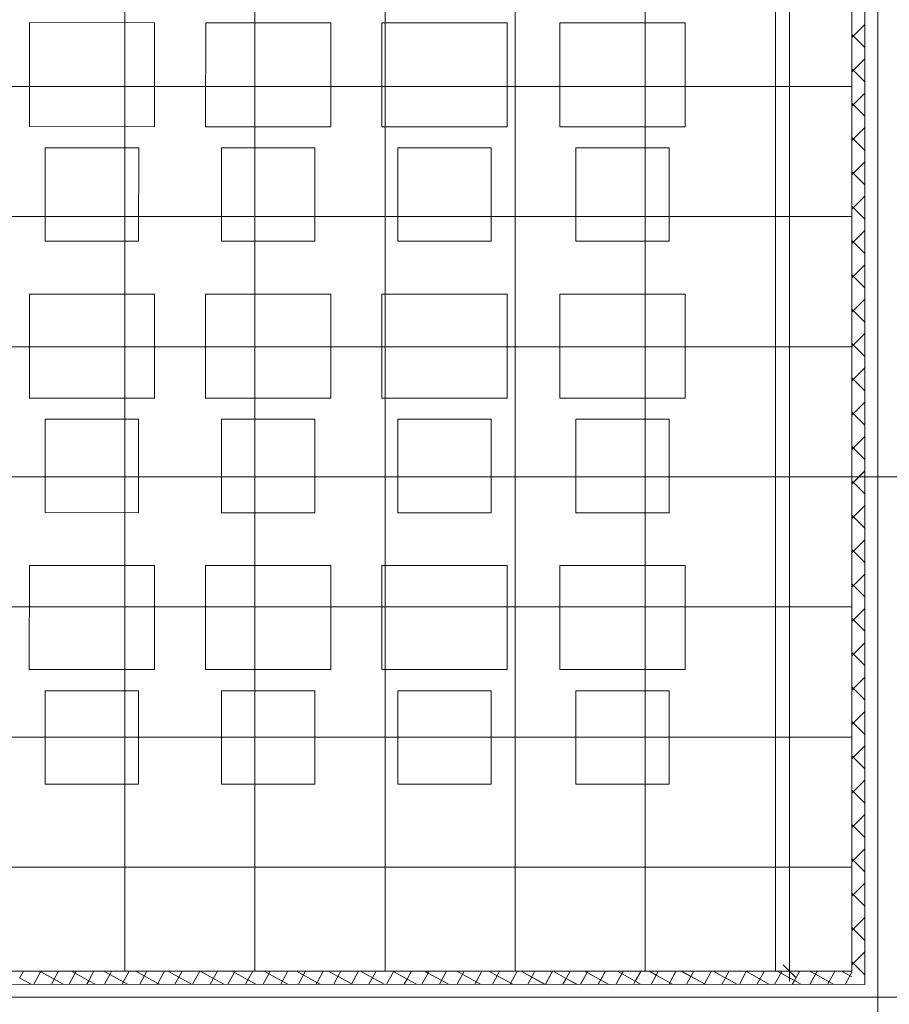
# Model space of a CAD drawing. Extents: x 229 to 926, y 37 to 878.
# Tile 62 of 194: x 420 to 504, y 415 to 509. Entities that reach past the tile are written whole.
import ezdxf
from ezdxf.lldxf.tags import DXFTag

# ---------------------------------------------------------------- set-up
doc = ezdxf.new("R2010")
doc.units = 0
doc.layers.get('0').update_dxf_attribs({"lineweight": 13})
doc.layers.add('A_BI_Innenwand', color=7, linetype='Continuous', lineweight=18, true_color=0x80ff80, plot=False)
for name, color, linetype, lineweight in [('Ausstattung', 7, 'Continuous', 25), ('Axen', 7, 'Continuous', 25), ('Axen-A03ENJ5PI0', 7, 'Continuous', 25), ('Deckenspiegel', 7, 'Continuous', 25), ('Fullfläche', 7, 'Continuous', 25), ('Fullfläche-A03ENJ5QI0', 7, 'Continuous', 25), ('Maßlinien', 7, 'Continuous', 25), ('Maßlinien-A03ENJ5WI0', 7, 'Continuous', 25), ('Wände', 7, 'Continuous', 25), ('Wände-A03ENJ5VI0', 7, 'Continuous', 25)]:
    doc.layers.add(name, color=color, linetype=linetype, lineweight=lineweight)
tags = doc.linetypes.add('ALL_S25', pattern=[0.001, 0, -0.001]).pattern_tags.tags
tags[6:7] = [DXFTag(74, 4), DXFTag(75, 0), DXFTag(340, '0'), DXFTag(46, 1.0), DXFTag(50, 0.0), DXFTag(44, 0.0), DXFTag(45, 0.0)]
tags[4:5] = [DXFTag(74, 4), DXFTag(75, 0), DXFTag(340, '0'), DXFTag(46, 1.0), DXFTag(50, 0.0), DXFTag(44, 0.0), DXFTag(45, 0.0)]
tags = doc.linetypes.add('ALL_S25-A03ENJ5XI0', pattern=[0.001, 0, -0.001]).pattern_tags.tags
tags[6:7] = [DXFTag(74, 4), DXFTag(75, 0), DXFTag(340, '0'), DXFTag(46, 1.0), DXFTag(50, 0.0), DXFTag(44, 0.0), DXFTag(45, 0.0)]
tags[4:5] = [DXFTag(74, 4), DXFTag(75, 0), DXFTag(340, '0'), DXFTag(46, 1.0), DXFTag(50, 0.0), DXFTag(44, 0.0), DXFTag(45, 0.0)]

# ---------------------------------------------------------------- blocks, each defined once
blk = doc.blocks.new('Referenz-A03ENJ5LI0', base_point=(255.728, 65.704))
at = {"layer": 'Ausstattung', "color": 0, "lineweight": -2}
for p, q in [((421.322, 508.977), (421.32, 498.986)), ((433.345, 508.975), (421.322, 508.977)), ((433.343, 498.984), (433.345, 508.975)), ((438.255, 508.975), (438.254, 498.984)), ((450.278, 508.973), (438.255, 508.975)), ((450.277, 498.982), (450.278, 508.973)), ((455.189, 508.973), (455.188, 498.982)), ((467.212, 508.971), (455.189, 508.973)), ((467.211, 498.98), (467.212, 508.971)), ((472.292, 508.971), (472.291, 498.98)), ((484.315, 508.969), (472.292, 508.971)), ((484.314, 498.978), (484.315, 508.969)), ((421.32, 498.986), (433.343, 498.984)), ((438.254, 498.984), (450.277, 498.982)), ((455.188, 498.982), (467.211, 498.98)), ((472.291, 498.98), (484.314, 498.978)), ((422.844, 496.953), (422.843, 487.979)), ((431.819, 496.952), (422.844, 496.953)), ((431.818, 487.978), (431.819, 496.952)), ((439.778, 496.951), (439.777, 487.977)), ((448.753, 496.95), (439.778, 496.951)), ((448.752, 487.975), (448.753, 496.95)), ((456.712, 496.949), (456.711, 487.975)), ((465.687, 496.948), (456.712, 496.949)), ((465.686, 487.973), (465.687, 496.948)), ((473.815, 496.947), (473.814, 487.972)), ((482.79, 496.946), (473.815, 496.947)), ((482.789, 487.971), (482.79, 496.946)), ((422.843, 487.979), (431.818, 487.978)), ((439.777, 487.977), (448.752, 487.975)), ((456.711, 487.975), (465.686, 487.973)), ((473.814, 487.972), (482.789, 487.971)), ((421.319, 482.899), (421.317, 472.908)), ((433.342, 482.897), (421.319, 482.899)), ((433.34, 472.906), (433.342, 482.897)), ((438.252, 482.897), (438.251, 472.906)), ((450.275, 482.895), (438.252, 482.897)), ((450.274, 472.904), (450.275, 482.895)), ((455.186, 482.895), (455.185, 472.904)), ((467.209, 482.893), (455.186, 482.895)), ((467.208, 472.902), (467.209, 482.893)), ((472.289, 482.893), (472.288, 472.902)), ((484.312, 482.891), (472.289, 482.893)), ((484.311, 472.9), (484.312, 482.891)), ((421.317, 472.908), (433.34, 472.906)), ((438.251, 472.906), (450.274, 472.904)), ((455.185, 472.904), (467.208, 472.902)), ((472.288, 472.902), (484.311, 472.9)), ((422.841, 470.876), (422.84, 461.901)), ((431.816, 470.874), (422.841, 470.876)), ((431.815, 461.9), (431.816, 470.874)), ((439.775, 470.873), (439.774, 461.899)), ((448.75, 470.872), (439.775, 470.873)), ((448.749, 461.897), (448.75, 470.872)), ((456.709, 470.871), (456.708, 461.897)), ((465.684, 470.87), (456.709, 470.871)), ((465.683, 461.895), (465.684, 470.87)), ((473.812, 470.869), (473.811, 461.894)), ((482.787, 470.868), (473.812, 470.869)), ((482.786, 461.893), (482.787, 470.868)), ((422.84, 461.901), (431.815, 461.9)), ((439.774, 461.899), (448.749, 461.897)), ((456.708, 461.897), (465.683, 461.895)), ((473.811, 461.894), (482.786, 461.893)), ((421.316, 456.821), (421.314, 446.83)), ((433.338, 456.819), (421.316, 456.821)), ((433.337, 446.828), (433.338, 456.819)), ((438.249, 456.819), (438.248, 446.828)), ((450.272, 456.817), (438.249, 456.819)), ((450.271, 446.826), (450.272, 456.817)), ((455.183, 456.817), (455.182, 446.826)), ((467.206, 456.815), (455.183, 456.817)), ((467.205, 446.824), (467.206, 456.815)), ((472.286, 456.815), (472.285, 446.824)), ((484.309, 456.813), (472.286, 456.815)), ((484.308, 446.822), (484.309, 456.813)), ((421.314, 446.83), (433.337, 446.828)), ((438.248, 446.828), (450.271, 446.826)), ((455.182, 446.826), (467.205, 446.824)), ((472.285, 446.824), (484.308, 446.822)), ((422.838, 444.798), (422.837, 435.823)), ((431.813, 444.796), (422.838, 444.798)), ((431.812, 435.822), (431.813, 444.796)), ((439.772, 444.795), (439.771, 435.821)), ((448.747, 444.794), (439.772, 444.795)), ((448.746, 435.82), (448.747, 444.794)), ((456.706, 444.793), (456.705, 435.819)), ((465.68, 444.792), (456.706, 444.793)), ((465.679, 435.817), (465.68, 444.792)), ((473.809, 444.791), (473.808, 435.816)), ((482.784, 444.79), (473.809, 444.791)), ((482.782, 435.815), (482.784, 444.79)), ((422.837, 435.823), (431.812, 435.822)), ((439.771, 435.821), (448.746, 435.82)), ((456.705, 435.819), (465.679, 435.817)), ((473.808, 435.816), (482.782, 435.815))]:
    blk.add_line(p, q, dxfattribs=at)
at = {"layer": 'Axen', "color": 0, "linetype": 'ALL_S25', "lineweight": -2, "ltscale": 0.13}
for p, q in [((502.834, 66.032), (502.834, 801.546)), ((735.547, 465.346), (301.683, 465.346)), ((735.547, 415.346), (301.672, 415.346))]:
    blk.add_line(p, q, dxfattribs=at)
at = {"layer": 'Fullfläche', "color": 0, "lineweight": -2}
for p, q in [((501.584, 508.804), (500.333, 507.555)), ((501.584, 506.602), (500.333, 507.851)), ((501.584, 505.504), (500.333, 504.255)), ((501.584, 503.302), (500.333, 504.551)), ((501.584, 502.204), (500.333, 500.955)), ((501.584, 500.002), (500.333, 501.251)), ((501.584, 498.904), (500.333, 497.655)), ((501.584, 496.703), (500.333, 497.952)), ((501.584, 495.604), (500.333, 494.355)), ((501.584, 493.403), (500.333, 494.652)), ((501.584, 492.304), (500.333, 491.055)), ((501.584, 490.103), (500.333, 491.352)), ((501.584, 489.004), (500.333, 487.755)), ((501.584, 486.803), (500.333, 488.052)), ((501.584, 485.704), (500.333, 484.455)), ((501.584, 483.503), (500.333, 484.752)), ((501.584, 482.404), (500.333, 481.155)), ((501.584, 480.203), (500.333, 481.452)), ((501.584, 479.104), (500.333, 477.855)), ((501.584, 476.903), (500.333, 478.152)), ((501.584, 475.804), (500.333, 474.555)), ((501.584, 473.603), (500.333, 474.852)), ((501.584, 472.504), (500.333, 471.255)), ((501.584, 470.303), (500.333, 471.552)), ((501.584, 469.203), (500.333, 467.955)), ((501.583, 467.003), (500.333, 468.252)), ((501.583, 465.903), (500.333, 464.654)), ((501.583, 463.703), (500.333, 464.952)), ((501.583, 462.603), (500.333, 461.354)), ((501.583, 460.403), (500.333, 461.652)), ((501.583, 459.303), (500.333, 458.054)), ((501.583, 457.103), (500.333, 458.352)), ((501.583, 456.003), (500.333, 454.754)), ((501.583, 453.803), (500.333, 455.052)), ((501.583, 452.703), (500.333, 451.454)), ((501.583, 450.503), (500.333, 451.752)), ((501.583, 449.403), (500.333, 448.154)), ((501.583, 447.203), (500.333, 448.452)), ((501.583, 446.103), (500.333, 444.854)), ((501.583, 443.903), (500.333, 445.152)), ((501.583, 442.803), (500.333, 441.554)), ((501.583, 440.603), (500.333, 441.852)), ((501.583, 439.503), (500.333, 438.254)), ((501.583, 437.303), (500.333, 438.552)), ((501.583, 436.203), (500.333, 434.954)), ((501.583, 434.004), (500.333, 435.252)), ((501.583, 432.903), (500.333, 431.654)), ((501.583, 430.704), (500.333, 431.952)), ((501.583, 429.603), (500.333, 428.354)), ((501.583, 427.404), (500.333, 428.652)), ((501.583, 426.303), (500.333, 425.054)), ((501.583, 424.104), (500.333, 425.352)), ((501.583, 423.003), (500.333, 421.754)), ((501.583, 420.804), (500.333, 422.052)), ((501.583, 419.703), (500.333, 418.454)), ((501.583, 417.504), (500.333, 418.753)), ((420.746, 417.841), (420.391, 417.196)), ((420.392, 417.194), (421.487, 416.591)), ((422.404, 417.779), (421.752, 416.591)), ((422.294, 417.841), (422.404, 417.781)), ((422.44, 417.841), (422.408, 417.782)), ((422.408, 417.78), (424.57, 416.591)), ((424.133, 417.841), (423.447, 416.591)), ((425.828, 417.841), (425.142, 416.591)), ((425.38, 417.841), (427.023, 416.937)), ((427.522, 417.841), (427.027, 416.938)), ((428.463, 417.84), (429.04, 417.523)), ((429.04, 417.521), (428.529, 416.59)), ((429.217, 417.84), (429.044, 417.524)), ((429.044, 417.522), (430.738, 416.59)), ((430.91, 417.84), (430.224, 416.59)), ((431.549, 417.84), (433.659, 416.679)), ((432.605, 417.84), (431.919, 416.59)), ((434.299, 417.84), (433.663, 416.68)), ((434.631, 417.84), (435.675, 417.265)), ((435.676, 417.263), (435.306, 416.59)), ((435.994, 417.84), (435.679, 417.267)), ((435.68, 417.264), (436.907, 416.589)), ((437.687, 417.839), (437.001, 416.589)), ((437.717, 417.839), (439.99, 416.589)), ((439.381, 417.839), (438.695, 416.589)), ((441.076, 417.839), (440.39, 416.589)), ((440.8, 417.839), (442.311, 417.008)), ((442.771, 417.839), (442.315, 417.009)), ((444.328, 417.592), (443.778, 416.589)), ((443.883, 417.839), (444.328, 417.594)), ((444.465, 417.839), (444.332, 417.595)), ((444.332, 417.593), (446.158, 416.588)), ((446.158, 417.838), (445.472, 416.588)), ((446.969, 417.838), (448.947, 416.75)), ((447.853, 417.838), (447.167, 416.588)), ((449.547, 417.838), (448.951, 416.751)), ((450.051, 417.838), (450.963, 417.336)), ((450.964, 417.334), (450.554, 416.588)), ((451.242, 417.838), (450.967, 417.337)), ((450.968, 417.335), (452.327, 416.588)), ((452.935, 417.838), (452.249, 416.588)), ((453.137, 417.837), (455.41, 416.587)), ((454.63, 417.837), (453.944, 416.587)), ((456.324, 417.837), (455.638, 416.587)), ((456.22, 417.837), (457.599, 417.078)), ((458.019, 417.837), (457.603, 417.079)), ((459.616, 417.663), (459.026, 416.587)), ((459.303, 417.837), (459.616, 417.665)), ((459.714, 417.837), (459.62, 417.666)), ((459.62, 417.664), (461.578, 416.587)), ((461.406, 417.836), (460.72, 416.587)), ((462.389, 417.836), (464.235, 416.821)), ((463.101, 417.836), (462.415, 416.586)), ((464.796, 417.836), (464.239, 416.822)), ((465.471, 417.836), (466.251, 417.407)), ((466.252, 417.405), (465.803, 416.586)), ((466.49, 417.836), (466.255, 417.408)), ((466.256, 417.406), (467.747, 416.586)), ((468.183, 417.836), (467.497, 416.586)), ((468.557, 417.836), (470.83, 416.585)), ((469.878, 417.835), (469.192, 416.586)), ((471.573, 417.835), (470.886, 416.585)), ((471.64, 417.835), (472.887, 417.149)), ((473.267, 417.835), (472.891, 417.15)), ((474.904, 417.733), (474.274, 416.585)), ((474.723, 417.835), (474.904, 417.735)), ((474.962, 417.835), (474.908, 417.737)), ((474.908, 417.735), (476.998, 416.585)), ((476.655, 417.835), (475.969, 416.585)), ((478.349, 417.834), (477.663, 416.585)), ((477.809, 417.835), (479.523, 416.891)), ((480.044, 417.834), (479.527, 416.893)), ((480.891, 417.834), (481.54, 417.478)), ((481.54, 417.476), (481.051, 416.584)), ((481.738, 417.834), (481.543, 417.479)), ((481.544, 417.477), (483.167, 416.584)), ((483.431, 417.834), (482.745, 416.584)), ((483.977, 417.834), (486.159, 416.634)), ((485.126, 417.834), (484.44, 416.584)), ((486.821, 417.833), (486.163, 416.635)), ((487.06, 417.833), (488.175, 417.22)), ((488.176, 417.218), (487.828, 416.583)), ((488.515, 417.833), (488.179, 417.221)), ((488.18, 417.219), (489.336, 416.583)), ((490.192, 417.804), (489.522, 416.583)), ((490.143, 417.833), (490.192, 417.806)), ((490.21, 417.833), (490.196, 417.807)), ((490.196, 417.805), (492.418, 416.583)), ((491.903, 417.833), (491.217, 416.583)), ((493.598, 417.833), (492.912, 416.583)), ((493.229, 417.833), (494.811, 416.962)), ((495.292, 417.832), (494.815, 416.963)), ((496.828, 417.546), (496.299, 416.582)), ((496.311, 417.832), (496.828, 417.548)), ((496.987, 417.832), (496.832, 417.55)), ((496.832, 417.548), (498.587, 416.582)), ((498.68, 417.832), (497.994, 416.582)), ((499.397, 417.832), (500.333, 417.317)), ((500.333, 417.757), (499.688, 416.582)), ((427.024, 416.935), (426.835, 416.591)), ((427.028, 416.936), (427.655, 416.591)), ((433.659, 416.677), (433.611, 416.59)), ((433.663, 416.678), (433.824, 416.59)), ((442.312, 417.006), (442.083, 416.589)), ((442.316, 417.007), (443.075, 416.589)), ((448.947, 416.748), (448.86, 416.588)), ((448.951, 416.749), (449.244, 416.588)), ((457.6, 417.076), (457.331, 416.587)), ((457.604, 417.078), (458.496, 416.587)), ((464.235, 416.819), (464.108, 416.586)), ((464.24, 416.82), (464.664, 416.586)), ((472.888, 417.147), (472.579, 416.585)), ((472.892, 417.148), (473.916, 416.585)), ((479.524, 416.889), (479.356, 416.584)), ((479.528, 416.89), (480.084, 416.584)), ((486.159, 416.632), (486.133, 416.584)), ((486.163, 416.633), (486.253, 416.584)), ((494.812, 416.96), (494.604, 416.583)), ((494.816, 416.961), (495.504, 416.582))]:
    blk.add_line(p, q, dxfattribs=at)
at = {"layer": 'Maßlinien', "color": 0, "lineweight": -2}
for p, q in [((494.334, 630.246), (494.334, 417.846)), ((493.734, 418.446), (494.934, 417.246)), ((494.334, 417.846), (493.334, 417.846)), ((494.334, 417.846), (495.334, 417.846)), ((494.334, 417.846), (494.334, 416.846))]:
    blk.add_line(p, q, dxfattribs=at)
at = {"layer": 'Wände', "color": 0, "lineweight": -2}
for p, q in [((501.583, 416.582), (501.584, 630.246)), ((502.834, 630.246), (502.834, 450.441)), ((500.334, 417.846), (500.334, 515.346)), ((502.834, 450.441), (502.834, 400.446)), ((500.334, 417.846), (382.433, 417.846)), ((501.583, 416.582), (381.633, 416.596)), ((381.634, 415.346), (502.834, 415.346))]:
    blk.add_line(p, q, dxfattribs=at)
blk = doc.blocks.new('Referenz-A03ENJ62I0', base_point=(255.728, 65.706))
at = {"layer": 'Axen-A03ENJ5PI0', "color": 0, "linetype": 'ALL_S25-A03ENJ5XI0', "lineweight": -2, "ltscale": 0.13}
for p, q in [((502.833, 66.032), (502.833, 801.546)), ((735.547, 465.347), (301.683, 465.347)), ((735.547, 415.347), (301.673, 415.347))]:
    blk.add_line(p, q, dxfattribs=at)
at = {"layer": 'Deckenspiegel', "color": 0, "lineweight": -2}
for p, q in [((430.484, 662.845), (430.483, 417.839)), ((442.984, 662.846), (442.983, 417.839)), ((455.483, 662.846), (455.483, 417.839)), ((467.983, 662.847), (467.983, 417.84)), ((480.483, 662.848), (480.483, 417.841)), ((492.983, 662.849), (492.983, 417.842)), ((500.333, 662.846), (500.333, 417.847)), ((385.633, 502.839), (500.333, 502.847)), ((385.633, 490.339), (500.333, 490.347)), ((385.633, 477.839), (500.333, 477.847)), ((385.633, 465.339), (500.333, 465.347)), ((385.633, 452.839), (500.333, 452.847)), ((385.633, 440.339), (500.333, 440.347)), ((385.633, 427.839), (500.333, 427.847)), ((500.333, 417.833), (385.633, 417.846))]:
    blk.add_line(p, q, dxfattribs=at)
at = {"layer": 'Fullfläche-A03ENJ5QI0', "color": 0, "lineweight": -2}
for p, q in [((501.583, 508.805), (500.333, 507.556)), ((501.583, 506.603), (500.333, 507.852)), ((501.583, 505.505), (500.333, 504.256)), ((501.583, 503.303), (500.333, 504.552)), ((501.583, 502.205), (500.333, 500.955)), ((501.583, 500.003), (500.333, 501.252)), ((501.583, 498.905), (500.333, 497.655)), ((501.583, 496.703), (500.333, 497.952)), ((501.583, 495.604), (500.333, 494.355)), ((501.583, 493.403), (500.333, 494.652)), ((501.583, 492.304), (500.333, 491.055)), ((501.583, 490.103), (500.333, 491.352)), ((501.583, 489.004), (500.333, 487.755)), ((501.583, 486.803), (500.333, 488.052)), ((501.583, 485.704), (500.333, 484.455)), ((501.583, 483.503), (500.333, 484.752)), ((501.583, 482.404), (500.333, 481.155)), ((501.583, 480.203), (500.333, 481.452)), ((501.583, 479.104), (500.333, 477.855)), ((501.583, 476.903), (500.333, 478.152)), ((501.583, 475.804), (500.333, 474.555)), ((501.583, 473.603), (500.333, 474.852)), ((501.583, 472.504), (500.333, 471.255)), ((501.583, 470.304), (500.333, 471.553)), ((501.583, 469.204), (500.333, 467.955)), ((501.583, 467.004), (500.333, 468.252)), ((501.583, 465.904), (500.333, 464.655)), ((501.583, 463.704), (500.333, 464.952)), ((501.583, 462.604), (500.333, 461.355)), ((501.583, 460.404), (500.333, 461.653)), ((501.583, 459.304), (500.333, 458.055)), ((501.583, 457.104), (500.333, 458.353)), ((501.583, 456.004), (500.333, 454.755)), ((501.583, 453.804), (500.333, 455.053)), ((501.583, 452.704), (500.333, 451.455)), ((501.583, 450.504), (500.333, 451.753)), ((501.583, 449.404), (500.333, 448.155)), ((501.583, 447.204), (500.333, 448.453)), ((501.583, 446.104), (500.333, 444.855)), ((501.583, 443.904), (500.333, 445.153)), ((501.583, 442.804), (500.333, 441.555)), ((501.583, 440.604), (500.333, 441.853)), ((501.583, 439.504), (500.333, 438.255)), ((501.583, 437.304), (500.333, 438.553)), ((501.583, 436.204), (500.333, 434.955)), ((501.583, 434.004), (500.333, 435.253)), ((501.583, 432.904), (500.333, 431.655)), ((501.583, 430.704), (500.333, 431.953)), ((501.583, 429.604), (500.333, 428.355)), ((501.583, 427.404), (500.333, 428.653)), ((501.583, 426.303), (500.333, 425.055)), ((501.583, 424.104), (500.333, 425.353)), ((501.583, 423.004), (500.333, 421.755)), ((501.583, 420.804), (500.333, 422.053)), ((501.583, 419.704), (500.333, 418.455)), ((501.583, 417.505), (500.333, 418.753)), ((420.745, 417.842), (420.391, 417.197)), ((420.392, 417.194), (421.487, 416.592)), ((422.404, 417.78), (421.752, 416.592)), ((422.294, 417.842), (422.404, 417.782)), ((422.44, 417.842), (422.408, 417.783)), ((422.408, 417.781), (424.569, 416.592)), ((424.133, 417.842), (423.447, 416.592)), ((425.828, 417.841), (425.142, 416.592)), ((425.38, 417.842), (427.023, 416.938)), ((427.522, 417.841), (427.027, 416.939)), ((428.463, 417.841), (429.039, 417.524)), ((429.04, 417.522), (428.529, 416.591)), ((429.217, 417.841), (429.043, 417.525)), ((429.044, 417.523), (430.738, 416.591)), ((430.91, 417.841), (430.224, 416.591)), ((431.548, 417.841), (433.659, 416.68)), ((432.604, 417.841), (431.918, 416.591)), ((434.299, 417.84), (433.663, 416.681)), ((434.631, 417.84), (435.675, 417.266)), ((435.676, 417.264), (435.306, 416.59)), ((435.994, 417.84), (435.679, 417.267)), ((435.68, 417.265), (436.907, 416.59)), ((437.687, 417.84), (437.001, 416.59)), ((437.717, 417.84), (439.99, 416.59)), ((439.381, 417.84), (438.695, 416.59)), ((441.076, 417.84), (440.39, 416.59)), ((440.8, 417.84), (442.311, 417.008)), ((442.77, 417.839), (442.315, 417.01)), ((444.328, 417.593), (443.777, 416.589)), ((443.883, 417.839), (444.327, 417.595)), ((444.465, 417.839), (444.331, 417.596)), ((444.332, 417.594), (446.158, 416.589)), ((446.158, 417.839), (445.472, 416.589)), ((446.968, 417.839), (448.947, 416.751)), ((447.853, 417.839), (447.167, 416.589)), ((449.547, 417.839), (448.951, 416.752)), ((450.051, 417.839), (450.963, 417.337)), ((450.964, 417.335), (450.554, 416.589)), ((451.242, 417.838), (450.967, 417.338)), ((450.968, 417.336), (452.327, 416.588)), ((452.935, 417.838), (452.249, 416.588)), ((453.137, 417.838), (455.409, 416.588)), ((454.629, 417.838), (453.943, 416.588)), ((456.324, 417.838), (455.638, 416.588)), ((456.22, 417.838), (457.599, 417.079)), ((458.019, 417.838), (457.603, 417.08)), ((459.616, 417.663), (459.026, 416.588)), ((459.303, 417.837), (459.615, 417.665)), ((459.713, 417.837), (459.62, 417.667)), ((459.62, 417.664), (461.578, 416.587)), ((461.406, 417.837), (460.72, 416.587)), ((462.388, 417.837), (464.235, 416.821)), ((463.101, 417.837), (462.415, 416.587)), ((464.795, 417.837), (464.239, 416.822)), ((465.471, 417.837), (466.251, 417.408)), ((466.252, 417.406), (465.802, 416.587)), ((466.49, 417.837), (466.255, 417.409)), ((466.256, 417.407), (467.747, 416.587)), ((468.183, 417.836), (467.497, 416.587)), ((468.557, 417.836), (470.829, 416.586)), ((469.878, 417.836), (469.192, 416.586)), ((471.572, 417.836), (470.886, 416.586)), ((471.64, 417.836), (472.887, 417.15)), ((473.267, 417.836), (472.891, 417.151)), ((474.904, 417.734), (474.274, 416.586)), ((474.722, 417.836), (474.903, 417.736)), ((474.961, 417.836), (474.908, 417.737)), ((474.908, 417.735), (476.998, 416.585)), ((476.654, 417.835), (475.968, 416.586)), ((478.349, 417.835), (477.663, 416.585)), ((477.808, 417.835), (479.523, 416.892)), ((480.044, 417.835), (479.527, 416.893)), ((480.891, 417.835), (481.539, 417.478)), ((481.54, 417.476), (481.051, 416.585)), ((481.738, 417.835), (481.543, 417.48)), ((481.544, 417.478), (483.167, 416.585)), ((483.431, 417.835), (482.745, 416.585)), ((483.977, 417.835), (486.159, 416.634)), ((485.126, 417.834), (484.44, 416.585)), ((486.82, 417.834), (486.162, 416.636)), ((487.06, 417.834), (488.175, 417.221)), ((488.176, 417.219), (487.827, 416.584)), ((488.515, 417.834), (488.179, 417.222)), ((488.18, 417.22), (489.335, 416.584)), ((490.192, 417.805), (489.522, 416.584)), ((490.143, 417.834), (490.192, 417.807)), ((490.21, 417.834), (490.196, 417.808)), ((490.196, 417.806), (492.418, 416.584)), ((491.903, 417.834), (491.217, 416.584)), ((493.597, 417.833), (492.911, 416.584)), ((493.228, 417.833), (494.811, 416.963)), ((495.292, 417.833), (494.815, 416.964)), ((496.828, 417.547), (496.299, 416.583)), ((496.311, 417.833), (496.827, 417.549)), ((496.986, 417.833), (496.831, 417.55)), ((496.832, 417.548), (498.587, 416.583)), ((498.679, 417.833), (497.993, 416.583)), ((499.397, 417.833), (500.333, 417.318)), ((500.333, 417.758), (499.688, 416.583)), ((427.023, 416.936), (426.835, 416.591)), ((427.028, 416.937), (427.655, 416.591)), ((433.659, 416.678), (433.611, 416.591)), ((433.663, 416.679), (433.824, 416.591)), ((442.312, 417.006), (442.083, 416.59)), ((442.316, 417.007), (443.075, 416.589)), ((448.947, 416.749), (448.86, 416.589)), ((448.951, 416.75), (449.244, 416.589)), ((457.6, 417.077), (457.331, 416.588)), ((457.604, 417.078), (458.495, 416.588)), ((464.235, 416.819), (464.108, 416.587)), ((464.239, 416.821), (464.664, 416.587)), ((472.888, 417.148), (472.579, 416.586)), ((472.892, 417.149), (473.915, 416.586)), ((479.523, 416.89), (479.356, 416.585)), ((479.527, 416.891), (480.084, 416.585)), ((486.159, 416.632), (486.133, 416.584)), ((486.163, 416.633), (486.252, 416.584)), ((494.811, 416.961), (494.604, 416.583)), ((494.815, 416.962), (495.504, 416.583))]:
    blk.add_line(p, q, dxfattribs=at)
at = {"layer": 'Maßlinien-A03ENJ5WI0', "color": 0, "lineweight": -2}
for p, q in [((494.333, 630.246), (494.333, 417.847)), ((493.733, 418.447), (494.933, 417.247)), ((494.333, 417.847), (493.333, 417.847)), ((494.333, 417.847), (495.333, 417.847)), ((494.333, 417.847), (494.333, 416.847))]:
    blk.add_line(p, q, dxfattribs=at)
at = {"layer": 'Wände-A03ENJ5VI0', "color": 0, "lineweight": -2}
for p, q in [((501.583, 416.583), (501.584, 630.246)), ((502.833, 630.246), (502.833, 450.442)), ((500.333, 417.847), (500.333, 515.347)), ((502.833, 450.442), (502.833, 400.447)), ((500.333, 417.847), (382.433, 417.847)), ((501.583, 416.582), (381.633, 416.597)), ((381.634, 415.347), (502.833, 415.347))]:
    blk.add_line(p, q, dxfattribs=at)
blk = doc.blocks.new('Wand-A03ENJ6CI0', base_point=(500.333, 169.345))
at = {"color": 0, "linetype": 'ByBlock', "lineweight": -2, "ltscale": 0.18}
blk.add_line((500.333, 417.846), (500.333, 630.245), dxfattribs=at)
blk = doc.blocks.new('Wand-A03ENJ6II0', base_point=(385.63, 412.847))
at = {"color": 0, "linetype": 'ByBlock', "lineweight": -2, "ltscale": 0.18}
for p, q in [((385.63, 417.846), (500.333, 417.846)), ((385.63, 412.847), (500.333, 412.847))]:
    blk.add_line(p, q, dxfattribs=at)

msp = doc.modelspace()

# ---------------------------------------------------------------- block references
at = {"color": 251, "lineweight": 13, "ltscale": 0.13, "true_color": 0x606060}
for name, p in [('Referenz-A03ENJ5LI0', (255.728, 65.704)), ('Referenz-A03ENJ62I0', (255.728, 65.706))]:
    msp.add_blockref(name, p, dxfattribs=at)
at = {"layer": 'A_BI_Innenwand', "ltscale": 0.18}
for name, p in [('Wand-A03ENJ6CI0', (500.333, 169.345)), ('Wand-A03ENJ6II0', (385.63, 412.847))]:
    msp.add_blockref(name, p, dxfattribs=at)

doc.saveas('drawing.dxf')
